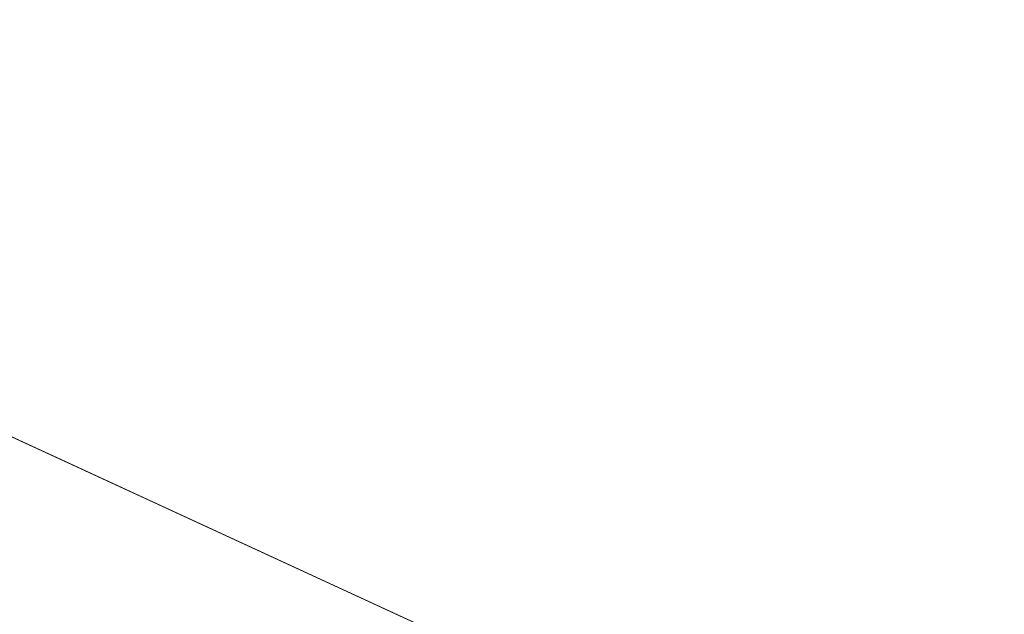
# Model space of a CAD drawing. Header units: inches. Extents: x -35 to 647, y 178 to 608.
# Tile 21 of 234: x 158 to 189, y 332 to 351. Entities that reach past the tile are written whole.
import ezdxf

# ---------------------------------------------------------------- set-up
doc = ezdxf.new("R2010")
doc.units = ezdxf.units.IN
doc.header["$MEASUREMENT"] = 0
doc.layers.add('1', color=7, linetype='Continuous')

# ---------------------------------------------------------------- blocks, each defined once
blk = doc.blocks.new('block 5096')
at = {"layer": '1', "color": 18, "lineweight": 13, "true_color": 0x4c0000}
blk.add_lwpolyline([(114.071, 357.951), (197.117, 319.642)], dxfattribs=at)
blk = doc.blocks.new('block 5185')
at = {"layer": '1', "color": 18, "lineweight": 13, "true_color": 0x4c0000}
blk.add_lwpolyline([(114.071, 357.951), (197.117, 319.642)], dxfattribs=at)
blk = doc.blocks.new('block 7555')
at = {"layer": '1', "color": 155, "lineweight": 18, "true_color": 0x4c7299}
blk.add_lwpolyline([(131.315, 349.996), (197.117, 319.642)], dxfattribs=at)
blk = doc.blocks.new('block 7602')
at = {"layer": '1', "color": 18, "lineweight": 13, "true_color": 0x4c0000}
blk.add_lwpolyline([(97.271, 354.996), (85.466, 360.441), (84.728, 360.782), (85.625, 361.059), (87.439, 361.613), (91.065, 362.721), (98.318, 364.937), (110.191, 359.741), (110.929, 359.4), (110.701, 359.093), (110.158, 358.243), (111.911, 357.667), (114.106, 357.935), (120.008, 355.212), (167.229, 333.429), (190.84, 322.538)], dxfattribs=at)
blk = doc.blocks.new('block 7605')
at = {"layer": '1', "color": 18, "lineweight": 13, "true_color": 0x4c0000}
blk.add_lwpolyline([(97.271, 354.996), (85.466, 360.441), (84.728, 360.782), (85.625, 361.059), (87.439, 361.613), (91.065, 362.721), (98.318, 364.937), (110.191, 359.741), (110.929, 359.4), (110.701, 359.093), (110.158, 358.243), (111.911, 357.667), (114.106, 357.935), (120.008, 355.212), (167.229, 333.429), (190.84, 322.538)], dxfattribs=at)

msp = doc.modelspace()

# ---------------------------------------------------------------- block references
at = {"layer": '1'}
for name in ['block 7602', 'block 7605', 'block 5096', 'block 5185', 'block 7555']:
    msp.add_blockref(name, (0, 0), dxfattribs=at)

doc.saveas('drawing.dxf')
